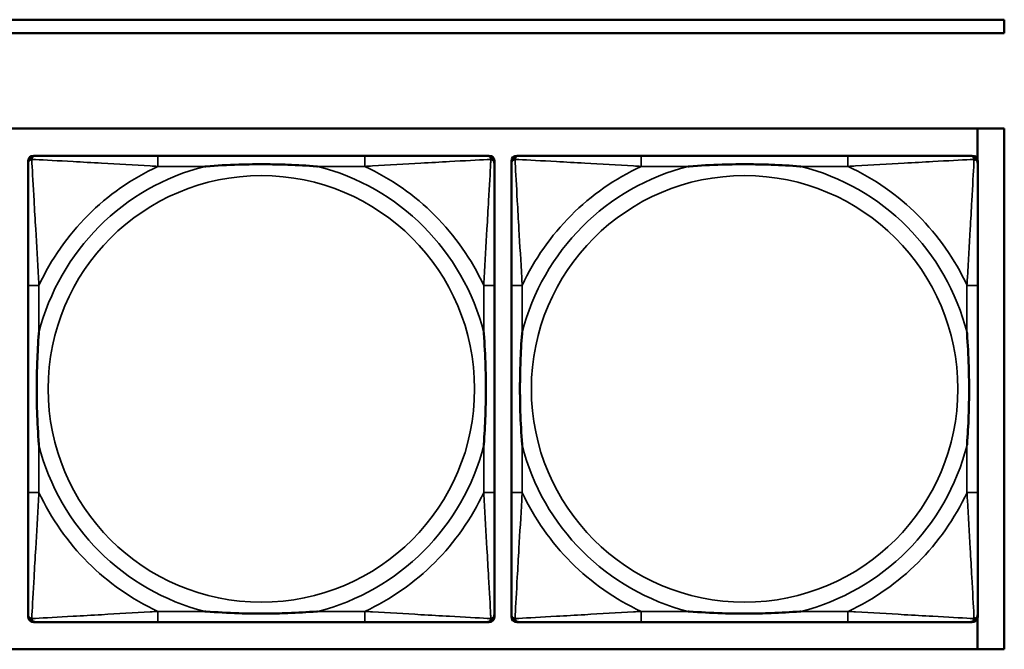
# Model space of a CAD drawing. Header units: inches. Extents: x 23.7 to 69.9, y 6 to 64.2.
# Tile 53 of 158: x 57.3 to 58.7, y 14.4 to 15.4. Entities that reach past the tile are written whole.
import ezdxf

# ---------------------------------------------------------------- set-up
doc = ezdxf.new("R2010")
doc.units = ezdxf.units.IN
doc.header["$MEASUREMENT"] = 0
doc.layers.add('Visible (ANSI)', color=7, linetype='Continuous', lineweight=50)
doc.layers.add('Visible Narrow (ANSI)', color=7, linetype='Continuous', lineweight=35)

msp = doc.modelspace()

# ---------------------------------------------------------------- linework, layer by layer
at = {"layer": 'Visible (ANSI)'}
for p, q in [((53.4417, 15.3668), (58.7487, 15.3668)), ((58.7487, 15.3668), (58.7487, 15.3468)), ((58.7487, 15.3468), (53.4417, 15.3468)), ((47.3347, 15.2068), (58.7487, 15.2068)), ((58.7094, 15.2068), (58.7094, 15.1607)), ((58.7487, 15.2068), (58.7487, 14.4422)), ((57.3224, 15.1671), (57.3263, 15.1671)), ((57.809, 15.1671), (57.5051, 15.1671)), ((57.9878, 15.1671), (57.9917, 15.1671)), ((58.0324, 15.1671), (58.0363, 15.1671)), ((58.519, 15.1671), (58.2151, 15.1671)), ((58.6978, 15.1671), (58.7017, 15.1671)), ((57.3145, 14.4899), (57.3145, 15.1592)), ((57.9996, 15.1592), (57.9996, 15.1553)), ((58.0245, 14.4899), (58.0245, 15.1592)), ((58.7096, 15.1592), (58.7096, 15.1553)), ((57.3145, 14.9765), (57.3145, 14.6726)), ((57.9996, 14.6726), (57.9996, 14.9765)), ((58.0245, 14.9765), (58.0245, 14.6726)), ((58.7096, 14.6726), (58.7096, 14.9765)), ((57.9917, 14.4821), (57.3224, 14.4821)), ((57.5051, 14.4821), (57.809, 14.4821)), ((57.9996, 14.4939), (57.9996, 14.4899)), ((58.7017, 14.4821), (58.0324, 14.4821)), ((58.2151, 14.4821), (58.519, 14.4821)), ((58.7094, 14.4884), (58.7094, 14.4422)), ((58.7096, 14.4939), (58.7096, 14.4899)), ((58.7487, 14.4422), (47.3347, 14.4422))]:
    msp.add_line(p, q, dxfattribs=at)
for centre, radius, start, end in [((57.3224, 15.1592), 0.00787, 90, 180), ((57.3263, 15.1553), 0.0118, 90, 180), ((57.9878, 15.1553), 0.0118, 0, 90), ((57.9917, 15.1592), 0.00787, 0, 90), ((58.0324, 15.1592), 0.00787, 90, 180), ((58.0363, 15.1553), 0.0118, 90, 180), ((58.6978, 15.1553), 0.0118, 0, 90), ((58.7017, 15.1592), 0.00787, 0, 90), ((57.3263, 14.4939), 0.0118, 180, 270), ((57.3224, 14.4899), 0.00787, 180, 270), ((57.9878, 14.4939), 0.0118, 270, 360), ((57.9917, 14.4899), 0.00787, 270, 0), ((58.0363, 14.4939), 0.0118, 180, 270), ((58.0324, 14.4899), 0.00787, 180, 270), ((58.6978, 14.4939), 0.0118, 270, 360), ((58.7017, 14.4899), 0.00787, 270, 0)]:
    msp.add_arc(centre, radius, start, end, dxfattribs=at)
for points, knots in [([(57.5051, 15.1671), (57.5015, 15.1671), (57.4979, 15.1671), (57.4943, 15.1671), (57.4611, 15.1671), (57.4274, 15.1671), (57.3966, 15.1671), (57.3696, 15.1671), (57.3441, 15.1671), (57.3306, 15.1671), (57.329, 15.1671), (57.3276, 15.1671), (57.3263, 15.1671)], [0, 0, 0, 0, 0.0272471, 0.0272471, 0.0272471, 0.2790553, 0.2790553, 0.2790553, 0.4988354, 0.4988354, 0.4988354, 0.5252205, 0.5252205, 0.5252205, 0.5252205]), ([(57.9878, 15.1671), (57.9729, 15.1671), (57.9313, 15.1671), (57.8906, 15.1671), (57.8641, 15.1671), (57.8362, 15.1671), (57.809, 15.1671)], [-0.5252205, -0.5252205, -0.5252205, -0.5252205, -0.20743, -0.20743, -0.20743, 0, 0, 0, 0]), ([(58.2151, 15.1671), (58.2115, 15.1671), (58.2079, 15.1671), (58.2043, 15.1671), (58.1711, 15.1671), (58.1374, 15.1671), (58.1066, 15.1671), (58.0796, 15.1671), (58.0541, 15.1671), (58.0406, 15.1671), (58.039, 15.1671), (58.0376, 15.1671), (58.0363, 15.1671)], [0, 0, 0, 0, 0.0272471, 0.0272471, 0.0272471, 0.2790553, 0.2790553, 0.2790553, 0.4988354, 0.4988354, 0.4988354, 0.5252205, 0.5252205, 0.5252205, 0.5252205]), ([(58.6978, 15.1671), (58.6829, 15.1671), (58.6413, 15.1671), (58.6006, 15.1671), (58.5741, 15.1671), (58.5462, 15.1671), (58.519, 15.1671)], [-0.5252205, -0.5252205, -0.5252205, -0.5252205, -0.20743, -0.20743, -0.20743, 0, 0, 0, 0]), ([(57.3145, 15.1553), (57.3145, 15.1404), (57.3145, 15.0988), (57.3145, 15.0582), (57.3145, 15.0316), (57.3145, 15.0038), (57.3145, 14.9765)], [-0.5252205, -0.5252205, -0.5252205, -0.5252205, -0.20743, -0.20743, -0.20743, 0, 0, 0, 0]), ([(57.5743, 15.1513), (57.5747, 15.1514), (57.5752, 15.1514), (57.5917, 15.1527), (57.6077, 15.1535), (57.6307, 15.1542), (57.6374, 15.1544), (57.6466, 15.1545), (57.649, 15.1545), (57.6531, 15.1545), (57.6547, 15.1545), (57.6579, 15.1545), (57.6594, 15.1545), (57.663, 15.1545), (57.665, 15.1545), (57.6712, 15.1544), (57.6753, 15.1544), (57.685, 15.1542), (57.6906, 15.154), (57.7104, 15.1533), (57.7244, 15.1525), (57.7389, 15.1514), (57.7394, 15.1514), (57.7398, 15.1513)], [-0.416114, -0.416114, -0.416114, -0.416114, -0.4127691, -0.4127691, -0.2896446, -0.2896446, -0.2388934, -0.2388934, -0.2201881, -0.2201881, -0.2080204, -0.2080204, -0.196499, -0.196499, -0.1809939, -0.1809939, -0.149741, -0.149741, -0.1073162, -0.1073162, 0, 0, 0.0033356, 0.0033356, 0.0033356, 0.0033356]), ([(57.9996, 14.9765), (57.9996, 14.9801), (57.9996, 14.9837), (57.9996, 14.9873), (57.9996, 15.0205), (57.9996, 15.0542), (57.9996, 15.0851), (57.9996, 15.112), (57.9996, 15.1376), (57.9996, 15.151), (57.9996, 15.1526), (57.9996, 15.154), (57.9996, 15.1553)], [0, 0, 0, 0, 0.0272471, 0.0272471, 0.0272471, 0.2790553, 0.2790553, 0.2790553, 0.4988354, 0.4988354, 0.4988354, 0.5252205, 0.5252205, 0.5252205, 0.5252205]), ([(58.0245, 15.1553), (58.0245, 15.1404), (58.0245, 15.0988), (58.0245, 15.0582), (58.0245, 15.0316), (58.0245, 15.0038), (58.0245, 14.9765)], [-0.5252205, -0.5252205, -0.5252205, -0.5252205, -0.20743, -0.20743, -0.20743, 0, 0, 0, 0]), ([(58.2843, 15.1513), (58.2847, 15.1514), (58.2852, 15.1514), (58.3017, 15.1527), (58.3177, 15.1535), (58.3407, 15.1542), (58.3474, 15.1544), (58.3566, 15.1545), (58.359, 15.1545), (58.3631, 15.1545), (58.3647, 15.1545), (58.3679, 15.1545), (58.3694, 15.1545), (58.373, 15.1545), (58.375, 15.1545), (58.3812, 15.1544), (58.3853, 15.1544), (58.395, 15.1542), (58.4006, 15.154), (58.4204, 15.1533), (58.4344, 15.1525), (58.4489, 15.1514), (58.4494, 15.1514), (58.4498, 15.1513)], [-0.416114, -0.416114, -0.416114, -0.416114, -0.4127691, -0.4127691, -0.2896446, -0.2896446, -0.2388934, -0.2388934, -0.2201881, -0.2201881, -0.2080204, -0.2080204, -0.196499, -0.196499, -0.1809939, -0.1809939, -0.149741, -0.149741, -0.1073162, -0.1073162, 0, 0, 0.0033356, 0.0033356, 0.0033356, 0.0033356]), ([(58.7096, 14.9765), (58.7096, 14.9801), (58.7096, 14.9837), (58.7096, 14.9873), (58.7096, 15.0205), (58.7096, 15.0542), (58.7096, 15.0851), (58.7096, 15.112), (58.7096, 15.1376), (58.7096, 15.151), (58.7096, 15.1526), (58.7096, 15.154), (58.7096, 15.1553)], [0, 0, 0, 0, 0.0272471, 0.0272471, 0.0272471, 0.2790553, 0.2790553, 0.2790553, 0.4988354, 0.4988354, 0.4988354, 0.5252205, 0.5252205, 0.5252205, 0.5252205]), ([(57.3303, 14.7418), (57.3303, 14.7423), (57.3302, 14.7427), (57.329, 14.7592), (57.3281, 14.7753), (57.3274, 14.7982), (57.3273, 14.8049), (57.3272, 14.8141), (57.3271, 14.8166), (57.3271, 14.8207), (57.3271, 14.8223), (57.3271, 14.8254), (57.3271, 14.8269), (57.3271, 14.8305), (57.3271, 14.8325), (57.3272, 14.8387), (57.3273, 14.8428), (57.3275, 14.8526), (57.3276, 14.8582), (57.3283, 14.8779), (57.3291, 14.892), (57.3302, 14.9065), (57.3303, 14.9069), (57.3303, 14.9073)], [-0.416114, -0.416114, -0.416114, -0.416114, -0.4127691, -0.4127691, -0.2896446, -0.2896446, -0.2388934, -0.2388934, -0.2201881, -0.2201881, -0.2080204, -0.2080204, -0.196499, -0.196499, -0.1809939, -0.1809939, -0.149741, -0.149741, -0.1073162, -0.1073162, 0, 0, 0.0033356, 0.0033356, 0.0033356, 0.0033356]), ([(57.9838, 14.9073), (57.9839, 14.9069), (57.9839, 14.9065), (57.9851, 14.8899), (57.986, 14.8739), (57.9867, 14.8509), (57.9868, 14.8442), (57.9869, 14.8351), (57.987, 14.8326), (57.987, 14.8285), (57.987, 14.8269), (57.987, 14.8238), (57.987, 14.8222), (57.987, 14.8187), (57.987, 14.8166), (57.9869, 14.8105), (57.9868, 14.8063), (57.9866, 14.7966), (57.9865, 14.791), (57.9858, 14.7712), (57.985, 14.7572), (57.9839, 14.7427), (57.9839, 14.7423), (57.9838, 14.7418)], [-0.416114, -0.416114, -0.416114, -0.416114, -0.4127691, -0.4127691, -0.2896446, -0.2896446, -0.2388934, -0.2388934, -0.2201881, -0.2201881, -0.2080204, -0.2080204, -0.196499, -0.196499, -0.1809939, -0.1809939, -0.149741, -0.149741, -0.1073162, -0.1073162, 0, 0, 0.0033356, 0.0033356, 0.0033356, 0.0033356]), ([(58.0403, 14.7418), (58.0403, 14.7423), (58.0402, 14.7427), (58.039, 14.7592), (58.0381, 14.7753), (58.0374, 14.7982), (58.0373, 14.8049), (58.0372, 14.8141), (58.0371, 14.8166), (58.0371, 14.8207), (58.0371, 14.8223), (58.0371, 14.8254), (58.0371, 14.8269), (58.0371, 14.8305), (58.0371, 14.8325), (58.0372, 14.8387), (58.0373, 14.8428), (58.0375, 14.8526), (58.0376, 14.8582), (58.0383, 14.8779), (58.0391, 14.892), (58.0402, 14.9065), (58.0403, 14.9069), (58.0403, 14.9073)], [-0.416114, -0.416114, -0.416114, -0.416114, -0.4127691, -0.4127691, -0.2896446, -0.2896446, -0.2388934, -0.2388934, -0.2201881, -0.2201881, -0.2080204, -0.2080204, -0.196499, -0.196499, -0.1809939, -0.1809939, -0.149741, -0.149741, -0.1073162, -0.1073162, 0, 0, 0.0033356, 0.0033356, 0.0033356, 0.0033356]), ([(58.6938, 14.9073), (58.6939, 14.9069), (58.6939, 14.9065), (58.6951, 14.8899), (58.696, 14.8739), (58.6967, 14.8509), (58.6968, 14.8442), (58.6969, 14.8351), (58.697, 14.8326), (58.697, 14.8285), (58.697, 14.8269), (58.697, 14.8238), (58.697, 14.8222), (58.697, 14.8187), (58.697, 14.8166), (58.6969, 14.8105), (58.6968, 14.8063), (58.6966, 14.7966), (58.6965, 14.791), (58.6958, 14.7712), (58.695, 14.7572), (58.6939, 14.7427), (58.6939, 14.7423), (58.6938, 14.7418)], [-0.416114, -0.416114, -0.416114, -0.416114, -0.4127691, -0.4127691, -0.2896446, -0.2896446, -0.2388934, -0.2388934, -0.2201881, -0.2201881, -0.2080204, -0.2080204, -0.196499, -0.196499, -0.1809939, -0.1809939, -0.149741, -0.149741, -0.1073162, -0.1073162, 0, 0, 0.0033356, 0.0033356, 0.0033356, 0.0033356]), ([(57.3145, 14.6726), (57.3145, 14.6454), (57.3145, 14.6175), (57.3145, 14.591), (57.3145, 14.5504), (57.3145, 14.5088), (57.3145, 14.4939)], [3.9382945, 3.9382945, 3.9382945, 3.9382945, 4.1457245, 4.1457245, 4.1457245, 4.463515, 4.463515, 4.463515, 4.463515]), ([(57.9996, 14.4939), (57.9996, 14.5088), (57.9996, 14.5504), (57.9996, 14.591), (57.9996, 14.6175), (57.9996, 14.6454), (57.9996, 14.6726)], [-0.5252205, -0.5252205, -0.5252205, -0.5252205, -0.20743, -0.20743, -0.20743, 0, 0, 0, 0]), ([(58.0245, 14.6726), (58.0245, 14.6454), (58.0245, 14.6175), (58.0245, 14.591), (58.0245, 14.5504), (58.0245, 14.5088), (58.0245, 14.4939)], [3.9382945, 3.9382945, 3.9382945, 3.9382945, 4.1457245, 4.1457245, 4.1457245, 4.463515, 4.463515, 4.463515, 4.463515]), ([(58.7096, 14.4939), (58.7096, 14.5088), (58.7096, 14.5504), (58.7096, 14.591), (58.7096, 14.6175), (58.7096, 14.6454), (58.7096, 14.6726)], [-0.5252205, -0.5252205, -0.5252205, -0.5252205, -0.20743, -0.20743, -0.20743, 0, 0, 0, 0]), ([(57.7398, 14.4978), (57.7394, 14.4978), (57.7389, 14.4977), (57.7244, 14.4967), (57.7104, 14.4959), (57.6906, 14.4951), (57.685, 14.495), (57.6753, 14.4948), (57.6712, 14.4947), (57.665, 14.4947), (57.663, 14.4946), (57.6594, 14.4946), (57.6579, 14.4946), (57.6547, 14.4946), (57.6531, 14.4946), (57.649, 14.4947), (57.6466, 14.4947), (57.6374, 14.4948), (57.6307, 14.4949), (57.6077, 14.4956), (57.5917, 14.4965), (57.5752, 14.4977), (57.5747, 14.4978), (57.5743, 14.4978)], [-0.4149464, -0.4149464, -0.4149464, -0.4149464, -0.41162, -0.41162, -0.3046026, -0.3046026, -0.2622958, -0.2622958, -0.23113, -0.23113, -0.215668, -0.215668, -0.2041787, -0.2041787, -0.1920448, -0.1920448, -0.1733916, -0.1733916, -0.1227817, -0.1227817, 0, 0, 0.0033356, 0.0033356, 0.0033356, 0.0033356]), ([(58.4498, 14.4978), (58.4494, 14.4978), (58.4489, 14.4977), (58.4344, 14.4967), (58.4204, 14.4959), (58.4006, 14.4951), (58.395, 14.495), (58.3853, 14.4948), (58.3812, 14.4947), (58.375, 14.4947), (58.373, 14.4946), (58.3694, 14.4946), (58.3679, 14.4946), (58.3647, 14.4946), (58.3631, 14.4946), (58.359, 14.4947), (58.3566, 14.4947), (58.3474, 14.4948), (58.3407, 14.4949), (58.3177, 14.4956), (58.3017, 14.4965), (58.2852, 14.4977), (58.2847, 14.4978), (58.2843, 14.4978)], [-0.4149464, -0.4149464, -0.4149464, -0.4149464, -0.41162, -0.41162, -0.3046026, -0.3046026, -0.2622958, -0.2622958, -0.23113, -0.23113, -0.215668, -0.215668, -0.2041787, -0.2041787, -0.1920448, -0.1920448, -0.1733916, -0.1733916, -0.1227817, -0.1227817, 0, 0, 0.0033356, 0.0033356, 0.0033356, 0.0033356]), ([(57.3263, 14.4821), (57.3412, 14.4821), (57.3828, 14.4821), (57.4235, 14.4821), (57.45, 14.4821), (57.4779, 14.4821), (57.5051, 14.4821)], [-0.5252205, -0.5252205, -0.5252205, -0.5252205, -0.20743, -0.20743, -0.20743, 0, 0, 0, 0]), ([(57.809, 14.4821), (57.8362, 14.4821), (57.8641, 14.4821), (57.8906, 14.4821), (57.9313, 14.4821), (57.9729, 14.4821), (57.9878, 14.4821)], [3.9382945, 3.9382945, 3.9382945, 3.9382945, 4.1457245, 4.1457245, 4.1457245, 4.463515, 4.463515, 4.463515, 4.463515]), ([(58.0363, 14.4821), (58.0512, 14.4821), (58.0928, 14.4821), (58.1335, 14.4821), (58.16, 14.4821), (58.1879, 14.4821), (58.2151, 14.4821)], [-0.5252205, -0.5252205, -0.5252205, -0.5252205, -0.20743, -0.20743, -0.20743, 0, 0, 0, 0]), ([(58.519, 14.4821), (58.5462, 14.4821), (58.5741, 14.4821), (58.6006, 14.4821), (58.6413, 14.4821), (58.6829, 14.4821), (58.6978, 14.4821)], [3.9382945, 3.9382945, 3.9382945, 3.9382945, 4.1457245, 4.1457245, 4.1457245, 4.463515, 4.463515, 4.463515, 4.463515])]:
    msp.add_open_spline(points, degree=3, knots=knots, dxfattribs=at)
at = {"layer": 'Visible Narrow (ANSI)'}
for p, q in [((57.5051, 15.1671), (57.5051, 15.1513)), ((57.809, 15.1671), (57.809, 15.1513)), ((58.2151, 15.1671), (58.2151, 15.1513)), ((58.519, 15.1671), (58.519, 15.1513)), ((57.5051, 15.1513), (57.5743, 15.1513)), ((57.7398, 15.1513), (57.809, 15.1513)), ((58.2151, 15.1513), (58.2843, 15.1513)), ((58.4498, 15.1513), (58.519, 15.1513)), ((57.3303, 14.9765), (57.3145, 14.9765)), ((57.3303, 14.9073), (57.3303, 14.9765)), ((57.9996, 14.9765), (57.9838, 14.9765)), ((57.9838, 14.9765), (57.9838, 14.9073)), ((58.0403, 14.9765), (58.0245, 14.9765)), ((58.0403, 14.9073), (58.0403, 14.9765)), ((58.7096, 14.9765), (58.6938, 14.9765)), ((58.6938, 14.9765), (58.6938, 14.9073)), ((57.3303, 14.6726), (57.3303, 14.7418)), ((57.9838, 14.7418), (57.9838, 14.6726)), ((58.0403, 14.6726), (58.0403, 14.7418)), ((58.6938, 14.7418), (58.6938, 14.6726)), ((57.3303, 14.6726), (57.3145, 14.6726)), ((57.9996, 14.6726), (57.9838, 14.6726)), ((58.0403, 14.6726), (58.0245, 14.6726)), ((58.7096, 14.6726), (58.6938, 14.6726)), ((57.5051, 14.4978), (57.5051, 14.4821)), ((57.5743, 14.4978), (57.5051, 14.4978)), ((57.809, 14.4978), (57.7398, 14.4978)), ((57.809, 14.4978), (57.809, 14.4821)), ((58.2151, 14.4978), (58.2151, 14.4821)), ((58.2843, 14.4978), (58.2151, 14.4978)), ((58.519, 14.4978), (58.4498, 14.4978)), ((58.519, 14.4978), (58.519, 14.4821))]:
    msp.add_line(p, q, dxfattribs=at)
for centre in [(57.6571, 14.8246), (58.3671, 14.8246)]:
    msp.add_circle(centre, 0.3133, dxfattribs=at)
for centre, radius, start, end in [((57.6571, 14.8246), 0.3371, 104.2103, 165.7897), ((57.6571, 14.8246), 0.3604, 114.9407, 155.0593), ((57.6571, 14.8246), 0.3371, 14.2103, 75.7897), ((57.6571, 14.8246), 0.3604, 24.9407, 65.0593), ((58.3671, 14.8246), 0.3371, 104.2103, 165.7897), ((58.3671, 14.8246), 0.3604, 114.9407, 155.0593), ((58.3671, 14.8246), 0.3371, 14.2103, 75.7897), ((58.3671, 14.8246), 0.3604, 24.9407, 65.0593), ((57.6571, 14.8246), 0.3371, 194.2103, 255.7897), ((57.6571, 14.8246), 0.3371, 284.2103, 345.7897), ((58.3671, 14.8246), 0.3371, 194.2103, 255.7897), ((58.3671, 14.8246), 0.3371, 284.2103, 345.7897), ((57.6571, 14.8246), 0.3604, 204.9407, 245.0593), ((57.6571, 14.8246), 0.3604, 294.9407, 335.0593), ((58.3671, 14.8246), 0.3604, 204.9407, 245.0593), ((58.3671, 14.8246), 0.3604, 294.9407, 335.0593)]:
    msp.add_arc(centre, radius, start, end, dxfattribs=at)
for points, knots in [([(57.3145, 15.1553), (57.3145, 15.1559), (57.3146, 15.1565), (57.3149, 15.1574), (57.315, 15.1579), (57.3153, 15.1585), (57.3155, 15.1588), (57.3158, 15.1591), (57.3159, 15.1593), (57.3162, 15.1597), (57.3164, 15.1599), (57.3172, 15.1606), (57.3176, 15.1609), (57.3187, 15.1614), (57.3192, 15.1616), (57.3198, 15.1618)], [-0.02627331, -0.02627331, -0.02627331, -0.02627331, -0.02158775, -0.02158775, -0.01736415, -0.01736415, -0.0147244, -0.0147244, -0.01307456, -0.01307456, -0.00977487, -0.00977487, -0.00449537, -0.00449537, 0.00012419, 0.00012419, 0.00012419, 0.00012419]), ([(57.3198, 15.1618), (57.32, 15.1624), (57.3202, 15.1629), (57.3207, 15.164), (57.3211, 15.1645), (57.3217, 15.1652), (57.3219, 15.1654), (57.3223, 15.1658), (57.3225, 15.1659), (57.3229, 15.1661), (57.3231, 15.1663), (57.3238, 15.1666), (57.3242, 15.1668), (57.3252, 15.167), (57.3257, 15.1671), (57.3263, 15.1671)], [-0.00012419, -0.00012419, -0.00012419, -0.00012419, 0.00449537, 0.00449537, 0.00977487, 0.00977487, 0.01307456, 0.01307456, 0.0147244, 0.0147244, 0.01736415, 0.01736415, 0.02158775, 0.02158775, 0.02627331, 0.02627331, 0.02627331, 0.02627331]), ([(57.3303, 14.9765), (57.3301, 14.9803), (57.3299, 14.9841), (57.3284, 15.0114), (57.3269, 15.0356), (57.3247, 15.0734), (57.3239, 15.0875), (57.3219, 15.1227), (57.3208, 15.1428), (57.32, 15.1583), (57.3199, 15.1601), (57.3198, 15.1618)], [0, 0, 0, 0, 0.0278591, 0.0278591, 0.201273, 0.201273, 0.3066357, 0.3066357, 0.475216, 0.475216, 0.5007189, 0.5007189, 0.5007189, 0.5007189]), ([(57.3198, 15.1618), (57.3215, 15.1617), (57.3233, 15.1616), (57.3388, 15.1608), (57.3589, 15.1597), (57.3941, 15.1577), (57.4082, 15.1569), (57.446, 15.1547), (57.4702, 15.1533), (57.4976, 15.1518), (57.5013, 15.1516), (57.5051, 15.1513)], [-0.5007189, -0.5007189, -0.5007189, -0.5007189, -0.475216, -0.475216, -0.3066357, -0.3066357, -0.201273, -0.201273, -0.0278591, -0.0278591, 0, 0, 0, 0]), ([(57.809, 15.1513), (57.8128, 15.1516), (57.8165, 15.1518), (57.8439, 15.1533), (57.8681, 15.1547), (57.9059, 15.1569), (57.92, 15.1577), (57.9552, 15.1597), (57.9753, 15.1608), (57.9908, 15.1616), (57.9926, 15.1617), (57.9943, 15.1618)], [0, 0, 0, 0, 0.0278591, 0.0278591, 0.201273, 0.201273, 0.3066357, 0.3066357, 0.475216, 0.475216, 0.5007189, 0.5007189, 0.5007189, 0.5007189]), ([(57.9943, 15.1618), (57.9942, 15.1601), (57.9941, 15.1583), (57.9933, 15.1428), (57.9922, 15.1227), (57.9902, 15.0875), (57.9894, 15.0734), (57.9872, 15.0356), (57.9858, 15.0114), (57.9842, 14.9841), (57.984, 14.9803), (57.9838, 14.9765)], [-0.5007189, -0.5007189, -0.5007189, -0.5007189, -0.475216, -0.475216, -0.3066357, -0.3066357, -0.201273, -0.201273, -0.0278591, -0.0278591, 0, 0, 0, 0]), ([(57.9878, 15.1671), (57.9884, 15.1671), (57.9889, 15.167), (57.9899, 15.1668), (57.9903, 15.1666), (57.991, 15.1663), (57.9912, 15.1661), (57.9916, 15.1659), (57.9918, 15.1658), (57.9922, 15.1654), (57.9924, 15.1652), (57.993, 15.1645), (57.9934, 15.164), (57.9939, 15.1629), (57.9941, 15.1624), (57.9943, 15.1618)], [-0.02627331, -0.02627331, -0.02627331, -0.02627331, -0.02158775, -0.02158775, -0.01736415, -0.01736415, -0.0147244, -0.0147244, -0.01307456, -0.01307456, -0.00977487, -0.00977487, -0.00449537, -0.00449537, 0.00012419, 0.00012419, 0.00012419, 0.00012419]), ([(57.9943, 15.1618), (57.9949, 15.1616), (57.9954, 15.1614), (57.9965, 15.1609), (57.997, 15.1606), (57.9977, 15.1599), (57.9979, 15.1597), (57.9982, 15.1593), (57.9984, 15.1591), (57.9986, 15.1588), (57.9988, 15.1585), (57.9991, 15.1579), (57.9993, 15.1574), (57.9995, 15.1565), (57.9996, 15.1559), (57.9996, 15.1553)], [-0.00012419, -0.00012419, -0.00012419, -0.00012419, 0.00449537, 0.00449537, 0.00977487, 0.00977487, 0.01307456, 0.01307456, 0.0147244, 0.0147244, 0.01736415, 0.01736415, 0.02158775, 0.02158775, 0.02627331, 0.02627331, 0.02627331, 0.02627331]), ([(58.0245, 15.1553), (58.0245, 15.1559), (58.0246, 15.1565), (58.0249, 15.1574), (58.025, 15.1579), (58.0253, 15.1585), (58.0255, 15.1588), (58.0258, 15.1591), (58.0259, 15.1593), (58.0262, 15.1597), (58.0264, 15.1599), (58.0272, 15.1606), (58.0276, 15.1609), (58.0287, 15.1614), (58.0292, 15.1616), (58.0298, 15.1618)], [-0.02627331, -0.02627331, -0.02627331, -0.02627331, -0.02158775, -0.02158775, -0.01736415, -0.01736415, -0.0147244, -0.0147244, -0.01307456, -0.01307456, -0.00977487, -0.00977487, -0.00449537, -0.00449537, 0.00012419, 0.00012419, 0.00012419, 0.00012419]), ([(58.0298, 15.1618), (58.03, 15.1624), (58.0302, 15.1629), (58.0307, 15.164), (58.0311, 15.1645), (58.0317, 15.1652), (58.0319, 15.1654), (58.0323, 15.1658), (58.0325, 15.1659), (58.0329, 15.1661), (58.0331, 15.1663), (58.0338, 15.1666), (58.0342, 15.1668), (58.0352, 15.167), (58.0357, 15.1671), (58.0363, 15.1671)], [-0.00012419, -0.00012419, -0.00012419, -0.00012419, 0.00449537, 0.00449537, 0.00977487, 0.00977487, 0.01307456, 0.01307456, 0.0147244, 0.0147244, 0.01736415, 0.01736415, 0.02158775, 0.02158775, 0.02627331, 0.02627331, 0.02627331, 0.02627331]), ([(58.0403, 14.9765), (58.0401, 14.9803), (58.0399, 14.9841), (58.0384, 15.0114), (58.0369, 15.0356), (58.0347, 15.0734), (58.0339, 15.0875), (58.0319, 15.1227), (58.0308, 15.1428), (58.03, 15.1583), (58.0299, 15.1601), (58.0298, 15.1618)], [0, 0, 0, 0, 0.0278591, 0.0278591, 0.201273, 0.201273, 0.3066357, 0.3066357, 0.475216, 0.475216, 0.5007189, 0.5007189, 0.5007189, 0.5007189]), ([(58.0298, 15.1618), (58.0315, 15.1617), (58.0333, 15.1616), (58.0488, 15.1608), (58.0689, 15.1597), (58.1041, 15.1577), (58.1182, 15.1569), (58.156, 15.1547), (58.1802, 15.1533), (58.2076, 15.1518), (58.2113, 15.1516), (58.2151, 15.1513)], [-0.5007189, -0.5007189, -0.5007189, -0.5007189, -0.475216, -0.475216, -0.3066357, -0.3066357, -0.201273, -0.201273, -0.0278591, -0.0278591, 0, 0, 0, 0]), ([(58.519, 15.1513), (58.5228, 15.1516), (58.5265, 15.1518), (58.5539, 15.1533), (58.5781, 15.1547), (58.6159, 15.1569), (58.63, 15.1577), (58.6652, 15.1597), (58.6853, 15.1608), (58.7008, 15.1616), (58.7026, 15.1617), (58.7043, 15.1618)], [0, 0, 0, 0, 0.0278591, 0.0278591, 0.201273, 0.201273, 0.3066357, 0.3066357, 0.475216, 0.475216, 0.5007189, 0.5007189, 0.5007189, 0.5007189]), ([(58.7043, 15.1618), (58.7042, 15.1601), (58.7041, 15.1583), (58.7033, 15.1428), (58.7022, 15.1227), (58.7002, 15.0875), (58.6994, 15.0734), (58.6972, 15.0356), (58.6958, 15.0114), (58.6942, 14.9841), (58.694, 14.9803), (58.6938, 14.9765)], [-0.5007189, -0.5007189, -0.5007189, -0.5007189, -0.475216, -0.475216, -0.3066357, -0.3066357, -0.201273, -0.201273, -0.0278591, -0.0278591, 0, 0, 0, 0]), ([(58.6978, 15.1671), (58.6984, 15.1671), (58.6989, 15.167), (58.6999, 15.1668), (58.7003, 15.1666), (58.701, 15.1663), (58.7012, 15.1661), (58.7016, 15.1659), (58.7018, 15.1658), (58.7022, 15.1654), (58.7024, 15.1652), (58.703, 15.1645), (58.7034, 15.164), (58.7039, 15.1629), (58.7041, 15.1624), (58.7043, 15.1618)], [-0.02627331, -0.02627331, -0.02627331, -0.02627331, -0.02158775, -0.02158775, -0.01736415, -0.01736415, -0.0147244, -0.0147244, -0.01307456, -0.01307456, -0.00977487, -0.00977487, -0.00449537, -0.00449537, 0.00012419, 0.00012419, 0.00012419, 0.00012419]), ([(58.7043, 15.1618), (58.7049, 15.1616), (58.7054, 15.1614), (58.7065, 15.1609), (58.707, 15.1606), (58.7077, 15.1599), (58.7079, 15.1597), (58.7082, 15.1593), (58.7084, 15.1591), (58.7086, 15.1588), (58.7088, 15.1585), (58.7091, 15.1579), (58.7093, 15.1574), (58.7095, 15.1565), (58.7096, 15.1559), (58.7096, 15.1553)], [-0.00012419, -0.00012419, -0.00012419, -0.00012419, 0.00449537, 0.00449537, 0.00977487, 0.00977487, 0.01307456, 0.01307456, 0.0147244, 0.0147244, 0.01736415, 0.01736415, 0.02158775, 0.02158775, 0.02627331, 0.02627331, 0.02627331, 0.02627331]), ([(57.3198, 14.4873), (57.3199, 14.489), (57.32, 14.4909), (57.3208, 14.5063), (57.3219, 14.5264), (57.3239, 14.5617), (57.3247, 14.5757), (57.3269, 14.6136), (57.3284, 14.6377), (57.3299, 14.6651), (57.3301, 14.6689), (57.3303, 14.6726)], [-4.4390134, -4.4390134, -4.4390134, -4.4390134, -4.4135105, -4.4135105, -4.2449302, -4.2449302, -4.1395675, -4.1395675, -3.9661536, -3.9661536, -3.9382945, -3.9382945, -3.9382945, -3.9382945]), ([(57.9838, 14.6726), (57.984, 14.6689), (57.9842, 14.6651), (57.9858, 14.6377), (57.9872, 14.6136), (57.9894, 14.5757), (57.9902, 14.5617), (57.9922, 14.5264), (57.9933, 14.5063), (57.9941, 14.4909), (57.9942, 14.489), (57.9943, 14.4873)], [0, 0, 0, 0, 0.0278591, 0.0278591, 0.201273, 0.201273, 0.3066357, 0.3066357, 0.475216, 0.475216, 0.5007189, 0.5007189, 0.5007189, 0.5007189]), ([(58.0298, 14.4873), (58.0299, 14.489), (58.03, 14.4909), (58.0308, 14.5063), (58.0319, 14.5264), (58.0339, 14.5617), (58.0347, 14.5757), (58.0369, 14.6136), (58.0384, 14.6377), (58.0399, 14.6651), (58.0401, 14.6689), (58.0403, 14.6726)], [-4.4390134, -4.4390134, -4.4390134, -4.4390134, -4.4135105, -4.4135105, -4.2449302, -4.2449302, -4.1395675, -4.1395675, -3.9661536, -3.9661536, -3.9382945, -3.9382945, -3.9382945, -3.9382945]), ([(58.6938, 14.6726), (58.694, 14.6689), (58.6942, 14.6651), (58.6958, 14.6377), (58.6972, 14.6136), (58.6994, 14.5757), (58.7002, 14.5617), (58.7022, 14.5264), (58.7033, 14.5063), (58.7041, 14.4909), (58.7042, 14.489), (58.7043, 14.4873)], [0, 0, 0, 0, 0.0278591, 0.0278591, 0.201273, 0.201273, 0.3066357, 0.3066357, 0.475216, 0.475216, 0.5007189, 0.5007189, 0.5007189, 0.5007189]), ([(57.5051, 14.4978), (57.5013, 14.4976), (57.4976, 14.4974), (57.4702, 14.4959), (57.446, 14.4944), (57.4082, 14.4922), (57.3941, 14.4914), (57.3589, 14.4894), (57.3388, 14.4883), (57.3233, 14.4875), (57.3215, 14.4874), (57.3198, 14.4873)], [0, 0, 0, 0, 0.0278591, 0.0278591, 0.201273, 0.201273, 0.3066357, 0.3066357, 0.475216, 0.475216, 0.5007189, 0.5007189, 0.5007189, 0.5007189]), ([(57.9943, 14.4873), (57.9926, 14.4874), (57.9908, 14.4875), (57.9753, 14.4883), (57.9552, 14.4894), (57.92, 14.4914), (57.9059, 14.4922), (57.8681, 14.4944), (57.8439, 14.4959), (57.8165, 14.4974), (57.8128, 14.4976), (57.809, 14.4978)], [-4.4390134, -4.4390134, -4.4390134, -4.4390134, -4.4135105, -4.4135105, -4.2449302, -4.2449302, -4.1395675, -4.1395675, -3.9661536, -3.9661536, -3.9382945, -3.9382945, -3.9382945, -3.9382945]), ([(58.2151, 14.4978), (58.2113, 14.4976), (58.2076, 14.4974), (58.1802, 14.4959), (58.156, 14.4944), (58.1182, 14.4922), (58.1041, 14.4914), (58.0689, 14.4894), (58.0488, 14.4883), (58.0333, 14.4875), (58.0315, 14.4874), (58.0298, 14.4873)], [0, 0, 0, 0, 0.0278591, 0.0278591, 0.201273, 0.201273, 0.3066357, 0.3066357, 0.475216, 0.475216, 0.5007189, 0.5007189, 0.5007189, 0.5007189]), ([(58.7043, 14.4873), (58.7026, 14.4874), (58.7008, 14.4875), (58.6853, 14.4883), (58.6652, 14.4894), (58.63, 14.4914), (58.6159, 14.4922), (58.5781, 14.4944), (58.5539, 14.4959), (58.5265, 14.4974), (58.5228, 14.4976), (58.519, 14.4978)], [-4.4390134, -4.4390134, -4.4390134, -4.4390134, -4.4135105, -4.4135105, -4.2449302, -4.2449302, -4.1395675, -4.1395675, -3.9661536, -3.9661536, -3.9382945, -3.9382945, -3.9382945, -3.9382945]), ([(57.3198, 14.4873), (57.3192, 14.4875), (57.3187, 14.4877), (57.3176, 14.4883), (57.3172, 14.4886), (57.3164, 14.4892), (57.3162, 14.4895), (57.3159, 14.4899), (57.3158, 14.49), (57.3155, 14.4904), (57.3153, 14.4906), (57.315, 14.4913), (57.3149, 14.4917), (57.3146, 14.4927), (57.3145, 14.4933), (57.3145, 14.4939)], [-0.00012419, -0.00012419, -0.00012419, -0.00012419, 0.00449537, 0.00449537, 0.00977487, 0.00977487, 0.01307456, 0.01307456, 0.0147244, 0.0147244, 0.01736415, 0.01736415, 0.02158775, 0.02158775, 0.02627331, 0.02627331, 0.02627331, 0.02627331]), ([(57.3263, 14.4821), (57.3257, 14.4821), (57.3252, 14.4821), (57.3242, 14.4824), (57.3238, 14.4825), (57.3231, 14.4829), (57.3229, 14.483), (57.3225, 14.4833), (57.3223, 14.4834), (57.3219, 14.4837), (57.3217, 14.484), (57.3211, 14.4847), (57.3207, 14.4852), (57.3202, 14.4862), (57.32, 14.4868), (57.3198, 14.4873)], [-0.02627331, -0.02627331, -0.02627331, -0.02627331, -0.02158775, -0.02158775, -0.01736415, -0.01736415, -0.0147244, -0.0147244, -0.01307456, -0.01307456, -0.00977487, -0.00977487, -0.00449537, -0.00449537, 0.00012419, 0.00012419, 0.00012419, 0.00012419]), ([(57.9943, 14.4873), (57.9941, 14.4868), (57.9939, 14.4862), (57.9934, 14.4852), (57.993, 14.4847), (57.9924, 14.484), (57.9922, 14.4837), (57.9918, 14.4834), (57.9916, 14.4833), (57.9912, 14.483), (57.991, 14.4829), (57.9903, 14.4825), (57.9899, 14.4824), (57.9889, 14.4821), (57.9884, 14.4821), (57.9878, 14.4821)], [-0.00012419, -0.00012419, -0.00012419, -0.00012419, 0.00449537, 0.00449537, 0.00977487, 0.00977487, 0.01307456, 0.01307456, 0.0147244, 0.0147244, 0.01736415, 0.01736415, 0.02158775, 0.02158775, 0.02627331, 0.02627331, 0.02627331, 0.02627331]), ([(57.9996, 14.4939), (57.9996, 14.4933), (57.9995, 14.4927), (57.9993, 14.4917), (57.9991, 14.4913), (57.9988, 14.4906), (57.9986, 14.4904), (57.9984, 14.49), (57.9982, 14.4899), (57.9979, 14.4895), (57.9977, 14.4892), (57.997, 14.4886), (57.9965, 14.4883), (57.9954, 14.4877), (57.9949, 14.4875), (57.9943, 14.4873)], [-0.02627331, -0.02627331, -0.02627331, -0.02627331, -0.02158775, -0.02158775, -0.01736415, -0.01736415, -0.0147244, -0.0147244, -0.01307456, -0.01307456, -0.00977487, -0.00977487, -0.00449537, -0.00449537, 0.00012419, 0.00012419, 0.00012419, 0.00012419]), ([(58.0298, 14.4873), (58.0292, 14.4875), (58.0287, 14.4877), (58.0276, 14.4883), (58.0272, 14.4886), (58.0264, 14.4892), (58.0262, 14.4895), (58.0259, 14.4899), (58.0258, 14.49), (58.0255, 14.4904), (58.0253, 14.4906), (58.025, 14.4913), (58.0249, 14.4917), (58.0246, 14.4927), (58.0245, 14.4933), (58.0245, 14.4939)], [-0.00012419, -0.00012419, -0.00012419, -0.00012419, 0.00449537, 0.00449537, 0.00977487, 0.00977487, 0.01307456, 0.01307456, 0.0147244, 0.0147244, 0.01736415, 0.01736415, 0.02158775, 0.02158775, 0.02627331, 0.02627331, 0.02627331, 0.02627331]), ([(58.0363, 14.4821), (58.0357, 14.4821), (58.0352, 14.4821), (58.0342, 14.4824), (58.0338, 14.4825), (58.0331, 14.4829), (58.0329, 14.483), (58.0325, 14.4833), (58.0323, 14.4834), (58.0319, 14.4837), (58.0317, 14.484), (58.0311, 14.4847), (58.0307, 14.4852), (58.0302, 14.4862), (58.03, 14.4868), (58.0298, 14.4873)], [-0.02627331, -0.02627331, -0.02627331, -0.02627331, -0.02158775, -0.02158775, -0.01736415, -0.01736415, -0.0147244, -0.0147244, -0.01307456, -0.01307456, -0.00977487, -0.00977487, -0.00449537, -0.00449537, 0.00012419, 0.00012419, 0.00012419, 0.00012419]), ([(58.7043, 14.4873), (58.7041, 14.4868), (58.7039, 14.4862), (58.7034, 14.4852), (58.703, 14.4847), (58.7024, 14.484), (58.7022, 14.4837), (58.7018, 14.4834), (58.7016, 14.4833), (58.7012, 14.483), (58.701, 14.4829), (58.7003, 14.4825), (58.6999, 14.4824), (58.6989, 14.4821), (58.6984, 14.4821), (58.6978, 14.4821)], [-0.00012419, -0.00012419, -0.00012419, -0.00012419, 0.00449537, 0.00449537, 0.00977487, 0.00977487, 0.01307456, 0.01307456, 0.0147244, 0.0147244, 0.01736415, 0.01736415, 0.02158775, 0.02158775, 0.02627331, 0.02627331, 0.02627331, 0.02627331]), ([(58.7096, 14.4939), (58.7096, 14.4933), (58.7095, 14.4927), (58.7093, 14.4917), (58.7091, 14.4913), (58.7088, 14.4906), (58.7086, 14.4904), (58.7084, 14.49), (58.7082, 14.4899), (58.7079, 14.4895), (58.7077, 14.4892), (58.707, 14.4886), (58.7065, 14.4883), (58.7054, 14.4877), (58.7049, 14.4875), (58.7043, 14.4873)], [-0.02627331, -0.02627331, -0.02627331, -0.02627331, -0.02158775, -0.02158775, -0.01736415, -0.01736415, -0.0147244, -0.0147244, -0.01307456, -0.01307456, -0.00977487, -0.00977487, -0.00449537, -0.00449537, 0.00012419, 0.00012419, 0.00012419, 0.00012419])]:
    msp.add_open_spline(points, degree=3, knots=knots, dxfattribs=at)

doc.saveas('drawing.dxf')
